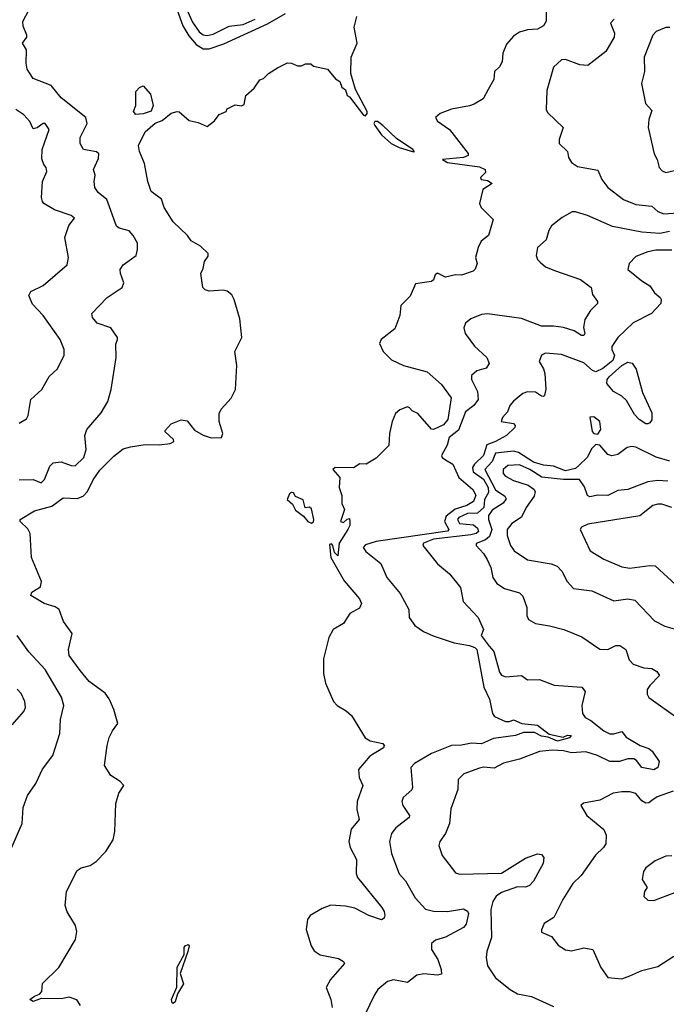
# Model space of a CAD drawing. Extents: x 1468344 to 1613994, y 525695 to 643861.
# Tile 111 of 256: x 1506658 to 1509888, y 633792 to 638713. Entities that reach past the tile are written whole.
import ezdxf

# ---------------------------------------------------------------- set-up
doc = ezdxf.new("R2010")
doc.units = 0

msp = doc.modelspace()

# ---------------------------------------------------------------- linework, layer by layer
at = {"layer": '0CON10XD'}
for points in [[(1506655, 636412.5), (1506725.5, 636415.5), (1506765, 636397.5), (1506781.1, 636415), (1506808.8, 636481.2), (1506825, 636497.5), (1506865, 636503.3), (1506915, 636484.5), (1506935, 636483.3), (1506978.9, 636525), (1506990.5, 636565), (1506984.2, 636635), (1506992.9, 636665), (1507065, 636748.8), (1507097.5, 636805), (1507115.6, 636865), (1507139.2, 637025), (1507138.3, 637091.7), (1507146.2, 637115), (1507146, 637125), (1507113.6, 637173.6), (1507045, 637195.8), (1507022, 637225), (1507018.8, 637245), (1507095, 637324.3), (1507170, 637375), (1507177.9, 637397.9), (1507160.8, 637445), (1507160, 637465), (1507175, 637488.6), (1507240, 637535), (1507246.7, 637565), (1507246.2, 637596.2), (1507225.6, 637635), (1507205, 637658.1), (1507155, 637670.4), (1507140.9, 637680.9), (1507094, 637814), (1507049.2, 637849.2), (1507033.8, 637875), (1507030, 637905), (1507035.7, 637935.7), (1507026.7, 637965), (1507051.5, 638018.5), (1507052.9, 638042.9), (1507042.3, 638052.3), (1506976, 638065), (1506960, 638095), (1506960, 638125), (1506995.3, 638195), (1506987.9, 638225), (1506865, 638322.9), (1506815, 638383.6), (1506725, 638420), (1506695, 638466.2), (1506689.8, 638495), (1506691.7, 638561.7), (1506672.5, 638595), (1506693.3, 638625), (1506693.3, 638635), (1506675, 638680), (1506673.9, 638703.9), (1506736.9, 638825)], [(1507445, 638761.4), (1507472.5, 638682.5), (1507502.2, 638632.2), (1507538.8, 638588.8), (1507575, 638567.8), (1507605, 638568.2), (1507678, 638592), (1507895, 638692.2), (1507985, 638743.8)], [(1507496.5, 638756.5), (1507520.7, 638700.7), (1507555, 638652.7), (1507575, 638637.8), (1507595, 638634.8), (1507625, 638641.5), (1507705, 638680.3), (1507775, 638689.4), (1507835, 638715.8)], [(1506960.8, 635460.8), (1506904.5, 635535), (1506901.8, 635565), (1506919.4, 635645), (1506877.5, 635705), (1506855.4, 635765), (1506835, 635778.1), (1506780.8, 635795), (1506714, 635835), (1506719.1, 635850.9), (1506761.2, 635878.8), (1506767, 635905), (1506717.1, 636025), (1506709.8, 636145), (1506698, 636168), (1506660.6, 636205), (1506660.8, 636215), (1506732.2, 636257.8), (1506818.9, 636281.1), (1506875, 636323.1), (1506945, 636319.6), (1506975, 636331.6), (1506996.5, 636355), (1507025, 636413.8), (1507058.6, 636461.4), (1507127.8, 636532.2), (1507175, 636568.8), (1507211.9, 636578.1), (1507285, 636589.2), (1507355, 636588), (1507410, 636595), (1507427.5, 636605), (1507426.7, 636615), (1507385, 636652.5), (1507385, 636660), (1507415, 636692.5), (1507465, 636712.5), (1507495, 636707.5), (1507531.7, 636661.7), (1507575, 636635.8), (1507615, 636622.5), (1507665.9, 636624.1), (1507673.3, 636645), (1507654.2, 636705), (1507654, 636745), (1507664.4, 636765.6), (1507715, 636821.2), (1507735.6, 636865), (1507741.9, 636985), (1507733.1, 637055), (1507766.9, 637125), (1507758, 637218), (1507730, 637315), (1507717.4, 637337.4), (1507695, 637355.8), (1507675, 637360.8), (1507605, 637356.7), (1507585, 637362.5), (1507572.5, 637375), (1507562.5, 637445), (1507575, 637470), (1507580.8, 637505), (1507598.7, 637531.3), (1507598.6, 637545), (1507561.3, 637581.3), (1507515, 637608), (1507496, 637635), (1507425, 637702), (1507379.4, 637775), (1507366.7, 637816.7), (1507314.8, 637854.8), (1507298.8, 637905), (1507280.8, 637995), (1507255.9, 638054.1), (1507251.4, 638085), (1507285, 638151.8), (1507334.7, 638195.3), (1507370.2, 638209.8), (1507415, 638245.8), (1507445, 638254), (1507455, 638252), (1507505, 638208.6), (1507548.9, 638198.9), (1507595, 638180), (1507631.7, 638208.3), (1507655, 638238.8), (1507690, 638255), (1507695, 638267.5), (1507735, 638287.5), (1507766.7, 638283.3), (1507780, 638290), (1507787.5, 638335), (1507829.3, 638370.7), (1507857, 638413), (1507875, 638420), (1507900, 638445), (1507945, 638472.5), (1507995, 638496.7), (1508016.4, 638496.4), (1508045, 638482.5), (1508065, 638482.5), (1508085, 638492.5), (1508111.7, 638491.7), (1508125, 638480), (1508196.1, 638466.1), (1508235, 638416.7), (1508257.5, 638405), (1508266.4, 638376.4), (1508285, 638362.5), (1508294.2, 638334.2), (1508305, 638328), (1508375, 638235.7), (1508385, 638232.2), (1508393.1, 638245), (1508393.1, 638255), (1508335.7, 638365), (1508312.7, 638445), (1508313.3, 638525), (1508342.9, 638595), (1508327.9, 638675), (1508341.4, 638728.6)], [(1509286.9, 638755), (1509288.1, 638705), (1509275, 638682.5), (1509243.6, 638666.4), (1509195, 638663.1), (1509155, 638650.6), (1509125, 638630.8), (1509089.3, 638590.7), (1509072, 638545), (1509067.3, 638502.7), (1509055, 638477.5), (1509028.8, 638455), (1509025.7, 638414.3), (1508998, 638365), (1508972.7, 638317.3), (1508928.4, 638291.6), (1508905, 638282.3), (1508815, 638266.6), (1508757.8, 638245), (1508735.5, 638225), (1508745.4, 638205.4), (1508805, 638163.8), (1508898.8, 638045), (1508897.5, 638035), (1508875, 638024), (1508770, 638015), (1508795, 638000), (1508955, 637978.1), (1508983.3, 637965), (1508985, 637950), (1508960, 637925), (1508962.5, 637915), (1508995, 637909.2), (1509017.5, 637895), (1508970.8, 637865), (1508953.9, 637793.9), (1508962.5, 637775), (1509023.3, 637715), (1508999.2, 637635), (1508963.5, 637606.5), (1508947.5, 637575), (1508934.2, 637524.2), (1508943.3, 637495), (1508933.3, 637466.7), (1508923.6, 637456.4), (1508865, 637435.5), (1508835, 637438.2), (1508785, 637426.9), (1508744.5, 637445.5), (1508732.9, 637437.1), (1508725, 637413.3), (1508715, 637404.2), (1508635, 637392.5), (1508608, 637332), (1508562.4, 637285), (1508557.2, 637235), (1508531.9, 637168.1), (1508464, 637115), (1508454.5, 637095), (1508472.7, 637055), (1508515, 637012.9), (1508575, 636984.5), (1508692.9, 636952.9), (1508765, 636889.2), (1508812.4, 636822.4), (1508796.1, 636715), (1508775, 636688.8), (1508725, 636665.3), (1508715, 636665.9), (1508646.1, 636745), (1508618.6, 636758.6), (1508605, 636773.8), (1508595, 636778.8), (1508557.3, 636762.7), (1508535.9, 636744.1), (1508518.6, 636705), (1508505.8, 636645), (1508502.5, 636585), (1508438.9, 636521.1), (1508389.1, 636490.9), (1508357.4, 636492.6), (1508325, 636472.5), (1508234.5, 636475.5), (1508222, 636465), (1508257.5, 636425), (1508253.3, 636375), (1508267.5, 636335), (1508267.5, 636295), (1508280, 636265), (1508260, 636205), (1508275, 636200), (1508293, 636217), (1508305, 636220), (1508307.5, 636205), (1508306.2, 636185), (1508296.2, 636165), (1508253, 636097), (1508246.7, 636033.3), (1508230.5, 636050.5), (1508222.5, 636085), (1508215, 636092.5), (1508205, 636090), (1508212.3, 636025), (1508278.1, 635908.1), (1508355, 635818.9), (1508365.6, 635795), (1508355, 635771.8), (1508306.8, 635745), (1508275.6, 635695), (1508224.3, 635665.7), (1508201.5, 635625), (1508175, 635518.8), (1508174.8, 635445), (1508185, 635396.9), (1508225, 635304.6), (1508244.5, 635284.5), (1508289, 635259), (1508316.1, 635235), (1508384.4, 635124.4), (1508408.6, 635108.6), (1508471.2, 635095), (1508478.6, 635085), (1508475, 635074.4), (1508407.4, 635032.6), (1508350, 634965), (1508353.3, 634925), (1508371.4, 634885), (1508343.5, 634805), (1508342.2, 634765), (1508354.3, 634715), (1508313.7, 634666.3), (1508302.7, 634605), (1508308.8, 634575), (1508339.5, 634515), (1508338.5, 634445), (1508344.5, 634425), (1508466.2, 634275), (1508478.8, 634255), (1508481.2, 634235), (1508478.3, 634221.7), (1508465, 634214.2), (1508402.5, 634235), (1508332.3, 634272.3), (1508285, 634281.4), (1508212.9, 634287.1), (1508169.2, 634270.8), (1508108.1, 634235), (1508095, 634216.2), (1508088.4, 634165), (1508113.9, 634083.9), (1508129.5, 634059.5), (1508158.7, 634038.7), (1508250, 634020), (1508275.5, 634005.5), (1508280, 633995), (1508210, 633915), (1508188.1, 633875), (1508212.5, 633815), (1508218.8, 633775)], [(1509627.8, 638715), (1509609.4, 638695), (1509628.6, 638645), (1509627.5, 638625), (1509585, 638553.8), (1509495, 638484.5), (1509455, 638486.9), (1509385, 638514.2), (1509365, 638512), (1509324.2, 638475), (1509291.3, 638358.7), (1509288, 638265), (1509295, 638250), (1509373.3, 638175), (1509352, 638115), (1509352.5, 638095), (1509394, 638055), (1509400, 638025), (1509415, 637999.2), (1509445, 637980), (1509545, 637961.2), (1509565.6, 637915), (1509596.4, 637875), (1509673.7, 637813.7), (1509735, 637790), (1509815, 637780.4), (1509844.6, 637754.6), (1509875, 637743.5), (1509945, 637747.9)], [(1509905, 638674.2), (1509885, 638674.2), (1509836.4, 638653.6), (1509820.6, 638635), (1509777.3, 638525), (1509778.1, 638455), (1509763.1, 638395), (1509784.2, 638294.2), (1509815, 638260), (1509800, 638215), (1509796.9, 638175), (1509826.7, 638043.3), (1509842.5, 638015), (1509852, 637975), (1509867, 637957), (1509885, 637950), (1509935, 637960.8)], [(1507238.8, 638238.8), (1507226.7, 638255), (1507237.5, 638285), (1507237.5, 638355), (1507256, 638375), (1507275, 638381.9), (1507310.7, 638340.7), (1507324.4, 638285), (1507315, 638255.7), (1507275, 638242.5), (1507238.8, 638238.8)], [(1506655, 636697.1), (1506691.3, 636718.7), (1506699.7, 636735), (1506714.4, 636815), (1506768, 636865), (1506805, 636930), (1506845, 636966), (1506880, 637035), (1506879.5, 637065), (1506860.5, 637115), (1506774.7, 637234.7), (1506721.3, 637291.3), (1506703.3, 637335), (1506714, 637355), (1506775, 637384.5), (1506895, 637488), (1506902.2, 637525), (1506883.1, 637625), (1506904.3, 637685), (1506931.7, 637721.7), (1506915.8, 637735), (1506832.1, 637762.1), (1506778.8, 637795), (1506772, 637805), (1506766.2, 637825), (1506772.5, 637905), (1506794.4, 637955), (1506790.8, 637975), (1506779.1, 637989.1), (1506768.1, 638018.1), (1506770.3, 638065), (1506805.6, 638165), (1506785, 638194.4), (1506775, 638194.5), (1506745, 638172.7), (1506725, 638168), (1506709.4, 638205), (1506678, 638238), (1506638, 638265)], [(1508625, 638053.3), (1508630, 638055), (1508622.5, 638065), (1508540, 638120), (1508472, 638185), (1508445, 638204.2), (1508432.5, 638205), (1508426.9, 638195), (1508431.2, 638185), (1508465, 638137.1), (1508513.1, 638095), (1508553.8, 638075), (1508625, 638053.3)], [(1509903.8, 637655), (1509856.1, 637643.9), (1509765, 637650.8), (1509619.8, 637679.8), (1509494, 637735), (1509435, 637752.9), (1509418, 637752), (1509367.5, 637725), (1509315, 637683.3), (1509300.5, 637659.5), (1509287.6, 637612.4), (1509244.3, 637575), (1509237.1, 637535), (1509244.4, 637515), (1509259.1, 637499.1), (1509285, 637478.5), (1509328.7, 637458.7), (1509458.6, 637415), (1509512.5, 637375), (1509518.8, 637338.8), (1509543.8, 637305), (1509543.8, 637295), (1509509.7, 637260.3), (1509480, 637215), (1509474, 637175), (1509480.8, 637145), (1509475.5, 637134.5), (1509464, 637135), (1509427.8, 637157.8), (1509375, 637174.2), (1509325, 637181.4), (1509265, 637180.5), (1509165, 637219.3), (1508995, 637242.9), (1508965, 637240), (1508912.1, 637217.9), (1508885, 637196.2), (1508876.8, 637173.2), (1508882.9, 637145), (1508930.5, 637080.5), (1508991.4, 637025), (1509002.5, 636995), (1508987.9, 636972.1), (1508941.3, 636958.7), (1508914.5, 636935), (1508914.5, 636915), (1508945, 636854), (1508947.4, 636815), (1508925.9, 636784.1), (1508885, 636753.5), (1508849.4, 636660.6), (1508803.8, 636625), (1508793.7, 636586.3), (1508765.6, 636535), (1508768.1, 636525), (1508785, 636513.4), (1508821.1, 636491.1), (1508851.1, 636425), (1508921.9, 636365), (1508936.3, 636336.3), (1508924.4, 636305), (1508891.5, 636285), (1508833.2, 636266.8), (1508789, 636231), (1508779.8, 636205), (1508801.2, 636165), (1508795, 636155.9), (1508439.2, 636105), (1508385, 636088.2), (1508374.3, 636075), (1508387.5, 636055), (1508462.5, 635995), (1508492.2, 635925), (1508559.2, 635845), (1508601.9, 635765), (1508604, 635725), (1508632.5, 635685), (1508675.6, 635655), (1508722.7, 635632.7), (1508828.5, 635598.5), (1508904, 635585), (1508932.2, 635575), (1508940.9, 635565), (1508976.7, 635376.7), (1509005, 635316.2), (1509020, 635245), (1509029.4, 635229.4), (1509085, 635205.7), (1509105, 635205.8), (1509125, 635214.3), (1509166.7, 635195), (1509245, 635186.2), (1509302, 635142), (1509373.2, 635126.8), (1509395, 635137), (1509412.2, 635135), (1509405, 635123.4), (1509345, 635106.7), (1509297.6, 635127.6), (1509265, 635131.2), (1509230.1, 635150.1), (1509175, 635150.1), (1509135, 635135.3), (1509025, 635119.9), (1508965, 635093.8), (1508915, 635097.3), (1508865, 635086.7), (1508815.2, 635084.8), (1508714.4, 635045), (1508630, 634995), (1508612.2, 634975), (1508620.6, 634875), (1508616.1, 634863.9), (1508574.2, 634825), (1508567.1, 634805), (1508571.9, 634785), (1508604.3, 634735), (1508603.1, 634725), (1508537, 634673), (1508514.5, 634645), (1508504.6, 634605.4), (1508515.5, 634545), (1508553.4, 634443.4), (1508585, 634408.8), (1508633.3, 634323.3), (1508685, 634268), (1508725, 634256.7), (1508795, 634255.4), (1508875, 634268.7), (1508895, 634256.7), (1508899.2, 634245), (1508887.3, 634192.8), (1508875, 634175.5), (1508785, 634127.5), (1508735, 634112.7), (1508714.3, 634095), (1508715.6, 634065), (1508746.9, 634015), (1508764, 633965), (1508765, 633942.5), (1508745, 633938), (1508675.8, 633944.2), (1508642.4, 633937.6), (1508595, 633900), (1508525, 633913.3), (1508495, 633905.6), (1508447.5, 633865), (1508430.3, 633839.7), (1508380.5, 633735)], [(1509915, 637560.9), (1509835, 637561.5), (1509795, 637553.5), (1509735, 637530), (1509702, 637495), (1509696, 637465), (1509765, 637407.5), (1509805, 637383.5), (1509828.6, 637348.6), (1509856.4, 637325), (1509862.7, 637315), (1509860.9, 637295), (1509814.4, 637245), (1509722.4, 637197.6), (1509645, 637125.4), (1509615, 637080), (1509615.2, 637065), (1509628.4, 637035), (1509620.4, 637009.6), (1509570.7, 636969.3), (1509535, 636953.8), (1509519.4, 636959.4), (1509475, 636998.4), (1509365, 637040), (1509285, 637045.7), (1509265, 637036.2), (1509252.5, 637005), (1509275, 636968.8), (1509281.8, 636945), (1509286.4, 636866.4), (1509280, 636835), (1509275, 636829.5), (1509265, 636831.5), (1509235, 636851.2), (1509195, 636853.8), (1509170.8, 636845), (1509125, 636807.1), (1509105.6, 636785), (1509095, 636753.3), (1509070, 636725), (1509062.5, 636705), (1509124, 636694), (1509133.3, 636685), (1509131.2, 636675), (1509089.4, 636635), (1509034.4, 636605), (1508991.9, 636588.1), (1508975, 636534.7), (1508929.1, 636490.9), (1508920.2, 636475), (1508923.1, 636453.1), (1508975, 636416.1), (1508998.7, 636375), (1508999.8, 636350.2), (1508980, 636315), (1508976.9, 636275), (1508945, 636246.2), (1508895, 636244.1), (1508851.5, 636225), (1508844.7, 636215), (1508854.9, 636194.9), (1508925, 636188.6), (1508945, 636171), (1508950, 636155), (1508937.4, 636145), (1508911.3, 636138.7), (1508725, 636116.1), (1508675, 636096.5), (1508671.1, 636085), (1508745, 635992.9), (1508805, 635942.9), (1508860, 635875), (1508873.5, 635805), (1508948.6, 635725), (1508974.4, 635665), (1508962.5, 635635), (1509002.6, 635582.6), (1509025.9, 635555.9), (1509055, 635451.9), (1509065, 635436.9), (1509085, 635429.2), (1509165, 635434.4), (1509195, 635414.3), (1509255, 635414.5), (1509326.9, 635386.9), (1509466.3, 635376.3), (1509482.9, 635355), (1509465.6, 635285), (1509469.4, 635245), (1509482.5, 635225), (1509510.3, 635210.3), (1509575, 635158.7), (1509605, 635143.9), (1509625, 635143.7), (1509665.5, 635155.5), (1509686.9, 635126.9), (1509758, 635085), (1509800.7, 635070.7), (1509816.3, 635056.3), (1509852.2, 635005), (1509845.3, 634974.7), (1509825, 634963.4), (1509765, 634975.8), (1509739.5, 635009.5), (1509725, 635018.1), (1509695, 635019.3), (1509654.5, 635004.5), (1509606.1, 635006.1), (1509544.6, 635035), (1509485, 635054.2), (1509438.9, 635051.1), (1509415, 635049.1), (1509375, 635058.9), (1509317.4, 635062.6), (1509254.6, 635055.4), (1509155, 635016.5), (1509075, 634997.5), (1509028, 634972), (1508975, 634977.3), (1508955, 634972.5), (1508876.2, 634943.8), (1508848.6, 634915), (1508847.1, 634865), (1508811.5, 634768.5), (1508804.6, 634695), (1508785.4, 634644.6), (1508757.1, 634605), (1508752.2, 634585), (1508768.1, 634535), (1508835, 634448.8), (1508855, 634442), (1509065, 634447.3), (1509185, 634522.3), (1509245, 634543.6), (1509265, 634540.6), (1509275.6, 634525), (1509272.3, 634495), (1509256.1, 634466.1), (1509225, 634406.7), (1509204.4, 634385), (1509185, 634377.6), (1509145, 634379.1), (1509065, 634351.2), (1509038.2, 634331.8), (1509021.6, 634305), (1509011.7, 634265), (1509015.3, 634125), (1508991.5, 634055), (1508987.5, 634025), (1508994, 633984), (1509034.7, 633924.7), (1509107.5, 633865), (1509145, 633843.5), (1509215, 633830), (1509325, 633780)], [(1509785, 636692.5), (1509752.5, 636715), (1509729.4, 636739.4), (1509689.4, 636809.4), (1509665, 636832.2), (1509623.9, 636853.9), (1509591.3, 636895), (1509592, 636915), (1509601.8, 636928.2), (1509665, 636984.1), (1509695, 637000.5), (1509716.5, 636996.5), (1509736.9, 636966.9), (1509769, 636849), (1509815, 636748), (1509815, 636713.8), (1509805, 636698), (1509795, 636693.8), (1509785, 636692.5)], [(1509545, 636641.4), (1509560.5, 636665), (1509555.5, 636705.5), (1509525, 636727.5), (1509505, 636726.7), (1509518.2, 636655), (1509525, 636644.2), (1509545, 636641.4)], [(1509905, 636506.6), (1509836.6, 636526.6), (1509735, 636576.5), (1509715, 636580.5), (1509692, 636575), (1509645, 636540), (1509615, 636533.3), (1509595, 636539.4), (1509555, 636585.8), (1509535, 636590), (1509515, 636570), (1509491.9, 636525), (1509450.5, 636485), (1509435, 636470), (1509385, 636457.8), (1509325, 636482.3), (1509275, 636486.5), (1509225, 636501.1), (1509149.5, 636549.5), (1509125, 636556.1), (1509035, 636547), (1509018, 636505), (1508981.8, 636465), (1509035, 636363.2), (1509081.7, 636331.7), (1509088.6, 636318.6), (1509073.2, 636296.8), (1509018.6, 636261.4), (1509000.3, 636235), (1508998.9, 636215), (1509016.8, 636165), (1509005, 636130.2), (1508985, 636113.3), (1508937.5, 636095), (1508938.6, 636085), (1508974.7, 636044.7), (1508992.2, 636015), (1509011.9, 635975), (1509021.9, 635925), (1509041.9, 635895), (1509079.3, 635869.3), (1509155, 635847.8), (1509171.7, 635831.7), (1509190.6, 635775), (1509190.4, 635735), (1509199.4, 635715), (1509235, 635695.6), (1509303.5, 635683.5), (1509376.7, 635665), (1509465, 635628.1), (1509555, 635566.5), (1509595, 635565.5), (1509635, 635584.5), (1509655.9, 635585.9), (1509685.5, 635565), (1509702.8, 635512.8), (1509722.4, 635492.4), (1509775, 635473.3), (1509815, 635469.4), (1509841.2, 635455), (1509853.8, 635435), (1509805, 635386), (1509792.9, 635365), (1509791.9, 635341.9), (1509800, 635325), (1509945, 635221.2)], [(1509266.5, 636426.5), (1509206.2, 636465), (1509155, 636488.4), (1509096, 636485), (1509072.5, 636465), (1509073.6, 636445), (1509085, 636432.1), (1509125, 636410.3), (1509197.2, 636387.2), (1509226.2, 636366.2), (1509232, 636355), (1509228.1, 636331.9), (1509187.5, 636275), (1509164, 636226), (1509115.9, 636194.1), (1509093.5, 636165), (1509093.1, 636135), (1509110, 636085), (1509127.7, 636057.7), (1509195, 636014), (1509313.1, 635993.1), (1509342.1, 635982.1), (1509366.5, 635956.5), (1509393.1, 635905), (1509425, 635869.2), (1509515, 635858.5), (1509625, 635808.5), (1509695, 635818.8), (1509730.9, 635810.9), (1509828.3, 635708.3), (1509881.1, 635681.1), (1509938, 635665)], [(1509895, 636407.2), (1509845, 636410), (1509795, 636403.4), (1509695, 636364.7), (1509645, 636359.1), (1509595, 636334.2), (1509545, 636337.1), (1509505, 636328.1), (1509494.1, 636335), (1509479, 636379), (1509454.4, 636414.4), (1509374.3, 636414.3), (1509266.5, 636426.5)], [(1508115, 636196.2), (1508125, 636203.3), (1508128, 636215), (1508115, 636268.8), (1508105, 636276.2), (1508083.3, 636273.3), (1508074, 636314), (1508035, 636330), (1508025, 636347.5), (1508015, 636350), (1508005, 636343.8), (1507994.8, 636314.8), (1508020.8, 636290.8), (1508035, 636261.9), (1508075, 636231.2), (1508096.7, 636205), (1508115, 636196.2)], [(1509915, 636275.3), (1509865, 636291.5), (1509845, 636292.1), (1509820.8, 636285), (1509755, 636233.6), (1509495, 636191.4), (1509463.9, 636176.1), (1509457.5, 636165), (1509508.2, 636058.2), (1509575, 636016.2), (1509665, 635978.9), (1509705, 635970.9), (1509804.7, 635985.3), (1509832.7, 635982.7), (1509935, 635888.6)], [(1506614, 634565), (1506670, 634695), (1506676.2, 634775), (1506696.7, 634835), (1506738, 634895), (1506772.4, 634967.6), (1506823.1, 635035), (1506857.9, 635145), (1506862.1, 635215), (1506878.2, 635285), (1506866.5, 635326.5), (1506784.7, 635465), (1506703.6, 635553.6), (1506645.7, 635635)], [(1506962.5, 633785), (1506944.2, 633814.2), (1506905, 633827.8), (1506865, 633819.5), (1506765, 633821.1), (1506725, 633805.7), (1506708, 633815), (1506731.7, 633831.7), (1506757.3, 633842.7), (1506768.8, 633855), (1506771.2, 633895), (1506853.6, 633976.4), (1506936.7, 634115), (1506943.3, 634155), (1506936, 634185), (1506894.5, 634254.5), (1506884.4, 634285), (1506892.5, 634355), (1506945, 634460), (1506965, 634473.3), (1507010, 634485), (1507040, 634505), (1507087.5, 634555), (1507125, 634613.3), (1507133.8, 634655), (1507137.5, 634795), (1507153, 634847), (1507177.5, 634885), (1507160, 634905), (1507113.3, 634935), (1507081.2, 634985), (1507094.3, 635085), (1507105.5, 635124.5), (1507121.3, 635158.7), (1507148, 635195), (1507128.8, 635265), (1507105, 635318.5), (1507085, 635346.2), (1507005, 635405.6), (1506960.8, 635460.8)], [(1506620.9, 635189.1), (1506678.5, 635255), (1506687.5, 635275), (1506684.5, 635305), (1506666, 635346), (1506645, 635366.5)], [(1509922.3, 634857.7), (1509841.3, 634828.7), (1509815, 634811.1), (1509801.2, 634798.8), (1509785, 634797.1), (1509765, 634809.5), (1509735, 634845.4), (1509705, 634853.5), (1509665, 634853.8), (1509622.5, 634847.5), (1509555, 634812), (1509473.6, 634796.4), (1509460, 634785), (1509491.2, 634735), (1509575.9, 634665.9), (1509587.1, 634637.1), (1509585, 634593.8), (1509574.4, 634575), (1509533.7, 634536.3), (1509462.2, 634435), (1509421.5, 634395), (1509371.5, 634315), (1509325.8, 634225), (1509278, 634195), (1509263.6, 634163.6), (1509265, 634152.5), (1509315, 634130), (1509346.8, 634086.8), (1509385, 634064.3), (1509415, 634058.6), (1509475, 634074.6), (1509520, 634065), (1509560.8, 633975), (1509595, 633926.2), (1509665, 633918.8), (1509705.5, 633934.5), (1509765, 633960.4), (1509845, 633980.6), (1509925, 634033.1)], [(1509915, 634533.8), (1509885, 634532.5), (1509831.7, 634508.3), (1509785, 634473.3), (1509774, 634455), (1509767.5, 634415), (1509792.5, 634375), (1509778.8, 634355), (1509775, 634330), (1509795, 634312), (1509825, 634310.8), (1509965, 634364.3)], [(1507425, 633795.8), (1507418.8, 633798.8), (1507417.1, 633815), (1507443.4, 633876.6), (1507445, 633976.7), (1507479.1, 634040.9), (1507479.1, 634075), (1507485, 634084.3), (1507500, 634090), (1507504, 634084), (1507497.7, 634055), (1507459.2, 633945), (1507476.1, 633893.9), (1507446.8, 633843.2), (1507435, 633803.3), (1507425, 633795.8)]]:
    msp.add_lwpolyline(points, dxfattribs=at)

doc.saveas('drawing.dxf')
